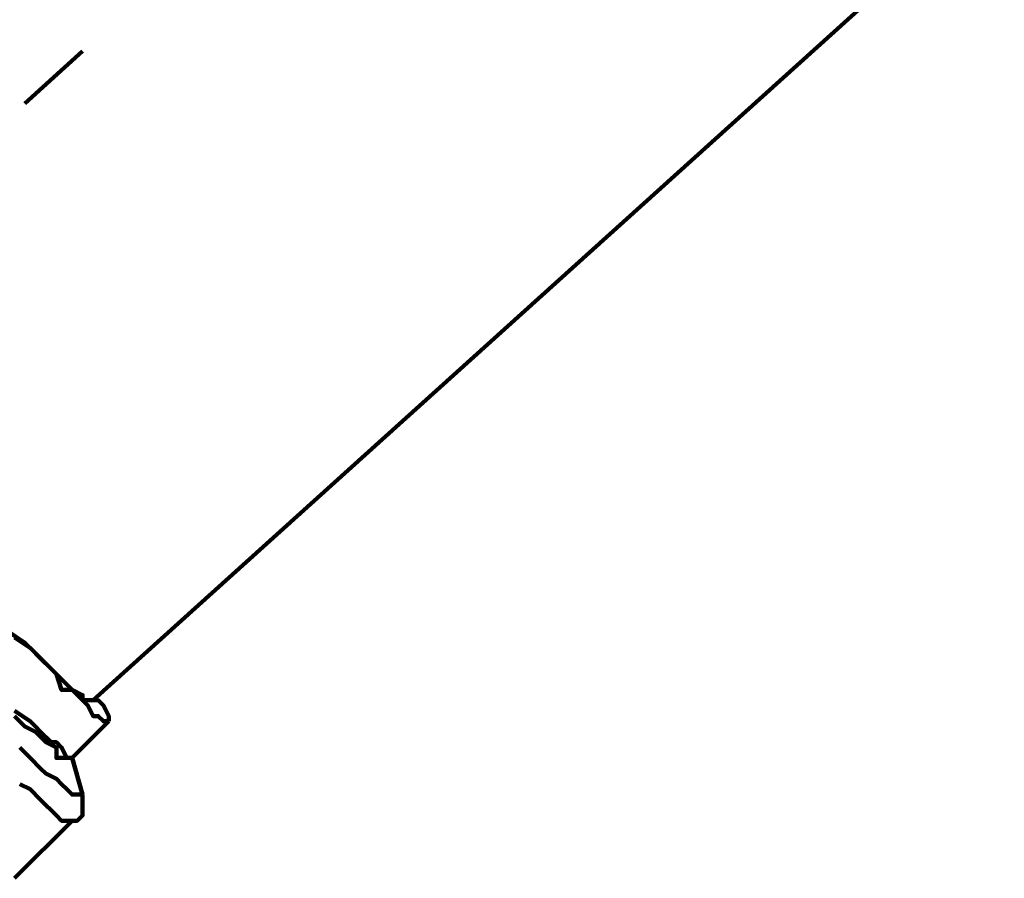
# Model space of a CAD drawing. Header units: millimetres. Extents: x -41881 to 54113, y -9946 to 101810.
# Tile 91 of 105: x -5615 to -5505, y 92036 to 92132. Entities that reach past the tile are written whole.
import ezdxf

# ---------------------------------------------------------------- set-up
doc = ezdxf.new("R2010")
doc.units = ezdxf.units.MM
doc.layers.add('P', color=250, linetype='Continuous', lineweight=100)

msp = doc.modelspace()

# ---------------------------------------------------------------- linework, layer by layer
at = {"layer": 'P', "color": 2, "linetype": 'Continuous'}
for points in [[(-5504.592, 92148.026), (-5606.942, 92055.675)], [(-5608.119, 92128.615), (-5614.589, 92122.732)], [(-5616.354, 92063.322), (-5614.589, 92062.145), (-5613.413, 92060.969), (-5612.236, 92059.793), (-5611.06, 92058.616), (-5610.472, 92056.851), (-5609.295, 92056.851), (-5608.119, 92055.675), (-5607.531, 92055.087), (-5606.942, 92053.91), (-5606.354, 92053.91), (-5605.766, 92053.322), (-5605.178, 92053.322)], [(-5615.766, 92062.734), (-5614.001, 92061.557), (-5612.825, 92060.381), (-5611.648, 92059.204), (-5611.06, 92058.616), (-5609.884, 92057.44), (-5609.295, 92056.851), (-5608.119, 92056.263), (-5608.119, 92055.675), (-5607.531, 92055.675), (-5606.942, 92055.675), (-5606.942, 92055.675)], [(-5605.178, 92053.322), (-5605.178, 92053.322), (-5605.178, 92053.91), (-5605.178, 92053.91), (-5605.766, 92055.087), (-5606.354, 92055.675), (-5606.942, 92055.675)], [(-5606.942, 92055.675), (-5606.942, 92055.675)], [(-5609.295, 92049.205), (-5609.884, 92049.205), (-5610.472, 92050.381), (-5611.06, 92050.969), (-5611.648, 92050.969), (-5612.825, 92052.146), (-5613.413, 92052.734), (-5614.001, 92053.322), (-5615.766, 92054.499)], [(-5609.884, 92049.205), (-5610.472, 92049.205), (-5611.06, 92049.205), (-5611.06, 92050.381), (-5612.236, 92050.969), (-5612.825, 92051.557), (-5613.413, 92052.146), (-5614.589, 92052.734), (-5615.766, 92053.91)], [(-5605.178, 92053.322), (-5609.295, 92049.205)], [(-5615.178, 92050.381), (-5614.001, 92049.205), (-5612.825, 92048.028), (-5612.236, 92047.44), (-5611.06, 92046.852), (-5610.472, 92046.263), (-5609.884, 92045.675), (-5609.295, 92045.087), (-5609.295, 92045.087), (-5608.119, 92045.087)], [(-5609.295, 92049.205), (-5609.884, 92049.205)], [(-5609.295, 92049.205), (-5609.295, 92049.205), (-5609.295, 92049.205)], [(-5609.295, 92049.205), (-5608.119, 92045.087)], [(-5615.178, 92046.263), (-5614.001, 92045.675), (-5612.825, 92044.499), (-5612.236, 92043.911), (-5611.648, 92043.322), (-5611.06, 92042.734), (-5610.472, 92042.146), (-5609.884, 92042.146), (-5609.295, 92042.146)], [(-5608.119, 92045.087), (-5608.119, 92044.499), (-5608.119, 92043.911), (-5608.119, 92042.734), (-5608.119, 92042.734), (-5608.707, 92042.146), (-5609.295, 92042.146), (-5609.295, 92042.146)], [(-5608.119, 92045.087), (-5608.119, 92045.087)], [(-5609.295, 92042.146), (-5615.766, 92035.675)]]:
    msp.add_lwpolyline(points, dxfattribs=at)

doc.saveas('drawing.dxf')
